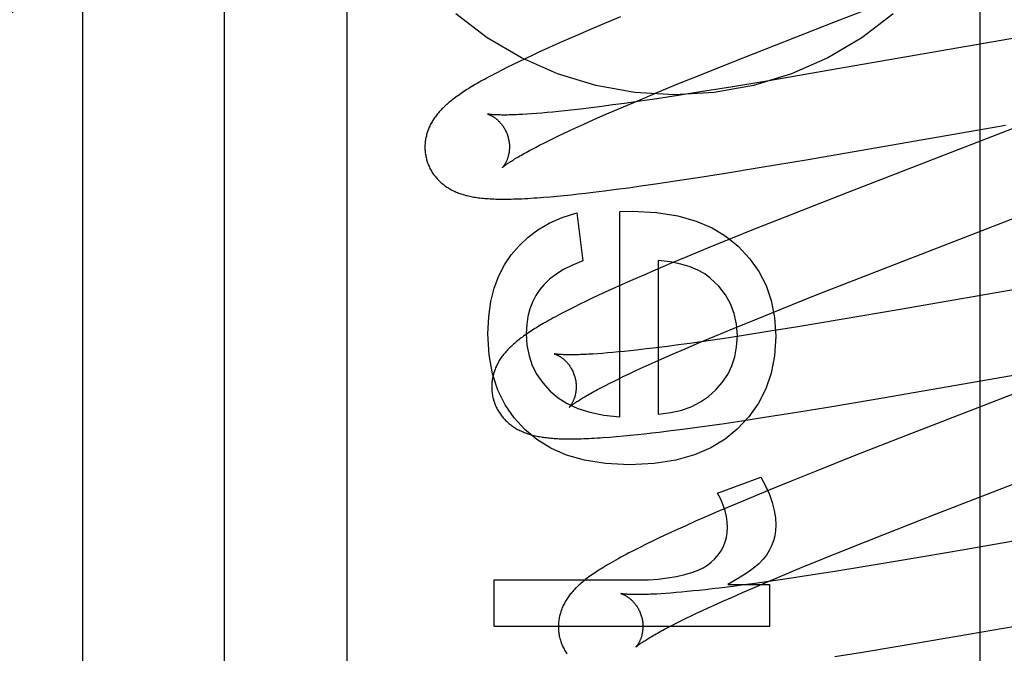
# Model space of a CAD drawing. Header units: inches. Extents: x 0 to 278, y 0 to 180.
# Tile 34 of 80: x 96.898 to 97.131, y 91.931 to 92.081. Entities that reach past the tile are written whole.
import ezdxf

# ---------------------------------------------------------------- set-up
doc = ezdxf.new("R2010")
doc.units = ezdxf.units.IN
doc.header["$LTSCALE"] = 15.310625
doc.header["$MEASUREMENT"] = 0
doc.linetypes.add('HIDDEN', pattern=[0.2, 0.1, -0.1])
doc.layers.add('DEFAULT_2', color=8, linetype='HIDDEN')
doc.layers.add('RIGHTHAND_DOOR_ASSEMBLY', color=7, linetype='CONTINUOUS')

msp = doc.modelspace()

# ---------------------------------------------------------------- linework, layer by layer
at = {"layer": 'DEFAULT_2', "color": 8, "linetype": 'HIDDEN'}
for p, q in [((96.9758, 88.85856), (96.9758, 94.35906)), ((96.9133, 91.51041), (96.9133, 92.25346)), ((97.1256, 91.52333), (97.1256, 92.12813)), ((97.09141, 92.08097), (97.13201, 92.09672)), ((97.04052, 92.08212), (97.03671, 92.08053)), ((97.03671, 92.08053), (97.03302, 92.07895)), ((97.07699, 92.07535), (97.09141, 92.08097)), ((97.03033, 92.0778), (97.02772, 92.07665)), ((97.03302, 92.07895), (97.03033, 92.0778)), ((97.13649, 92.07752), (97.09008, 92.06944)), ((97.0252, 92.07553), (97.02275, 92.07443)), ((97.02772, 92.07665), (97.0252, 92.07553)), ((97.06733, 92.07153), (97.07699, 92.07535)), ((97.01962, 92.07298), (97.01809, 92.07226)), ((97.02117, 92.0737), (97.01962, 92.07298)), ((97.02275, 92.07443), (97.02117, 92.0737)), ((97.01515, 92.07084), (97.01376, 92.07016)), ((97.0166, 92.07155), (97.01515, 92.07084)), ((97.01809, 92.07226), (97.0166, 92.07155)), ((97.06009, 92.06863), (97.06733, 92.07153)), ((97.01245, 92.06949), (97.01122, 92.06886)), ((97.01376, 92.07016), (97.01245, 92.06949)), ((97.05412, 92.06621), (97.06009, 92.06863)), ((97.09008, 92.06944), (97.0761, 92.06705)), ((97.04936, 92.06424), (97.05412, 92.06621)), ((97.0761, 92.06705), (97.06707, 92.06554)), ((97.04569, 92.06271), (97.04936, 92.06424)), ((97.05418, 92.06349), (97.04911, 92.06271)), ((97.05944, 92.06431), (97.05418, 92.06349)), ((97.06707, 92.06554), (97.05944, 92.06431)), ((97.03872, 92.06123), (97.03609, 92.06088)), ((97.04144, 92.06161), (97.03872, 92.06123)), ((97.03879, 92.05977), (97.04217, 92.06122)), ((97.0452, 92.06214), (97.04144, 92.06161)), ((97.04217, 92.06122), (97.04569, 92.06271)), ((97.04911, 92.06271), (97.0452, 92.06214)), ((97.01949, 92.05912), (97.01838, 92.05905)), ((97.02065, 92.05921), (97.01949, 92.05912)), ((97.02188, 92.05931), (97.02065, 92.05921)), ((97.02316, 92.05942), (97.02188, 92.05931)), ((97.02449, 92.05955), (97.02316, 92.05942)), ((97.02588, 92.05968), (97.02449, 92.05955)), ((97.02732, 92.05983), (97.02588, 92.05968)), ((97.0288, 92.06), (97.02732, 92.05983)), ((97.03113, 92.06027), (97.0288, 92.06)), ((97.03356, 92.06056), (97.03113, 92.06027)), ((97.03609, 92.06088), (97.03356, 92.06056)), ((97.03637, 92.05871), (97.03879, 92.05977)), ((97.14316, 92.05949), (97.12976, 92.05426)), ((97.02971, 92.05572), (97.03183, 92.05669)), ((97.03183, 92.05669), (97.03405, 92.05769)), ((97.03405, 92.05769), (97.03637, 92.05871)), ((97.08491, 92.04835), (97.13162, 92.05648)), ((97.02581, 92.05389), (97.02706, 92.05448)), ((97.02706, 92.05448), (97.02836, 92.0551)), ((97.02836, 92.0551), (97.02971, 92.05572)), ((97.12976, 92.05426), (97.09431, 92.04053)), ((97.02134, 92.05168), (97.02238, 92.05221)), ((97.02238, 92.05221), (97.02347, 92.05275)), ((97.02347, 92.05275), (97.02461, 92.05331)), ((97.02461, 92.05331), (97.02581, 92.05389)), ((97.01945, 92.0507), (97.02037, 92.05118)), ((97.02037, 92.05118), (97.02134, 92.05168)), ((97.0733, 92.0464), (97.08491, 92.04835)), ((97.05881, 92.04406), (97.0654, 92.04511)), ((97.0654, 92.04511), (97.0733, 92.0464)), ((97.04532, 92.04205), (97.04935, 92.04263)), ((97.04935, 92.04263), (97.05349, 92.04325)), ((97.05349, 92.04325), (97.05881, 92.04406)), ((97.02881, 92.03998), (97.03051, 92.04016)), ((97.03051, 92.04016), (97.03224, 92.04036)), ((97.03224, 92.04036), (97.03401, 92.04056)), ((97.03401, 92.04056), (97.03672, 92.0409)), ((97.03672, 92.0409), (97.03952, 92.04126)), ((97.03952, 92.04126), (97.04238, 92.04164)), ((97.04238, 92.04164), (97.04532, 92.04205)), ((97.09431, 92.04053), (97.08103, 92.03532)), ((97.02238, 92.03938), (97.02393, 92.03951)), ((97.02393, 92.03951), (97.02552, 92.03965)), ((97.02552, 92.03965), (97.02714, 92.03981)), ((97.02714, 92.03981), (97.02881, 92.03998)), ((97.03017, 92.03572), (97.03158, 92.0243)), ((97.04036, 92.03603), (97.04331, 92.03609)), ((97.04036, 91.98741), (97.04036, 92.03603)), ((97.08103, 92.03532), (97.07242, 92.0319)), ((97.09863, 92.02085), (97.13523, 92.03503)), ((97.07242, 92.0319), (97.06616, 92.02938)), ((97.06616, 92.02938), (97.06109, 92.02731)), ((97.06109, 92.02731), (97.05618, 92.02528)), ((97.04945, 92.02443), (97.04945, 91.98802)), ((97.05618, 92.02528), (97.05238, 92.02368)), ((97.0487, 92.02212), (97.04603, 92.02096)), ((97.05238, 92.02368), (97.0487, 92.02212)), ((97.04343, 92.01982), (97.04091, 92.0187)), ((97.04603, 92.02096), (97.04343, 92.01982)), ((97.08669, 92.01616), (97.09863, 92.02085)), ((97.15209, 92.02069), (97.10672, 92.01279)), ((97.03689, 92.01688), (97.03534, 92.01616)), ((97.03847, 92.0176), (97.03689, 92.01688)), ((97.04091, 92.0187), (97.03847, 92.0176)), ((97.03236, 92.01474), (97.03093, 92.01405)), ((97.03383, 92.01545), (97.03236, 92.01474)), ((97.03534, 92.01616), (97.03383, 92.01545)), ((97.07832, 92.01282), (97.08669, 92.01616)), ((97.02952, 92.01335), (97.02814, 92.01265)), ((97.03093, 92.01405), (97.02952, 92.01335)), ((97.07229, 92.01038), (97.07832, 92.01282)), ((97.10672, 92.01279), (97.0927, 92.01039)), ((97.06745, 92.0084), (97.07229, 92.01038)), ((97.0927, 92.01039), (97.08252, 92.0087)), ((97.0628, 92.00647), (97.06745, 92.0084)), ((97.08252, 92.0087), (97.07489, 92.00747)), ((97.06068, 92.0053), (97.05693, 92.00477)), ((97.05924, 92.00497), (97.0628, 92.00647)), ((97.06458, 92.00588), (97.06068, 92.0053)), ((97.06964, 92.00664), (97.06458, 92.00588)), ((97.07489, 92.00747), (97.06964, 92.00664)), ((97.04285, 92.00302), (97.04142, 92.00287)), ((97.04433, 92.00318), (97.04285, 92.00302)), ((97.04665, 92.00344), (97.04433, 92.00318)), ((97.04907, 92.00374), (97.04665, 92.00344)), ((97.05159, 92.00406), (97.04907, 92.00374)), ((97.05421, 92.0044), (97.05159, 92.00406)), ((97.05337, 92.00245), (97.05583, 92.00351)), ((97.05693, 92.00477), (97.05421, 92.0044)), ((97.05583, 92.00351), (97.05924, 92.00497)), ((97.03508, 92.00232), (97.03398, 92.00224)), ((97.03623, 92.0024), (97.03508, 92.00232)), ((97.03745, 92.0025), (97.03623, 92.0024)), ((97.03872, 92.00261), (97.03745, 92.0025)), ((97.04004, 92.00273), (97.03872, 92.00261)), ((97.04142, 92.00287), (97.04004, 92.00273)), ((97.04874, 92.0004), (97.05101, 92.00141)), ((97.05101, 92.00141), (97.05337, 92.00245)), ((97.04386, 91.99817), (97.0452, 91.99879)), ((97.0452, 91.99879), (97.04658, 91.99942)), ((97.04658, 91.99942), (97.04874, 92.0004)), ((97.1008, 91.99158), (97.14663, 91.99956)), ((97.14794, 91.9984), (97.10799, 91.98291)), ((97.03904, 91.99585), (97.04016, 91.9964)), ((97.04016, 91.9964), (97.04134, 91.99698)), ((97.04134, 91.99698), (97.04258, 91.99756)), ((97.04258, 91.99756), (97.04386, 91.99817)), ((97.03508, 91.99382), (97.03598, 91.9943)), ((97.03598, 91.9943), (97.03694, 91.99479)), ((97.03694, 91.99479), (97.03796, 91.99531)), ((97.03796, 91.99531), (97.03904, 91.99585)), ((97.08914, 91.98961), (97.1008, 91.99158)), ((97.0812, 91.98832), (97.08914, 91.98961)), ((97.06925, 91.98645), (97.0746, 91.98727)), ((97.0746, 91.98727), (97.0812, 91.98832)), ((97.05242, 91.9841), (97.05523, 91.98446)), ((97.05523, 91.98446), (97.0581, 91.98484)), ((97.0581, 91.98484), (97.06105, 91.98525)), ((97.06105, 91.98525), (97.06509, 91.98583)), ((97.06509, 91.98583), (97.06925, 91.98645)), ((97.03798, 91.98257), (97.03957, 91.9827)), ((97.03957, 91.9827), (97.04119, 91.98285)), ((97.04119, 91.98285), (97.04284, 91.983)), ((97.04284, 91.983), (97.0445, 91.98317)), ((97.0445, 91.98317), (97.04619, 91.98336)), ((97.04619, 91.98336), (97.04792, 91.98355)), ((97.04792, 91.98355), (97.04969, 91.98376)), ((97.04969, 91.98376), (97.05242, 91.9841)), ((97.10799, 91.98291), (97.0958, 91.97813)), ((97.11482, 91.96421), (97.16213, 91.98257)), ((97.0958, 91.97813), (97.08719, 91.9747)), ((97.06344, 91.9693), (97.0737, 91.9731)), ((97.08719, 91.9747), (97.08093, 91.97217)), ((97.08093, 91.97217), (97.07588, 91.9701)), ((97.07098, 91.96807), (97.0672, 91.96648)), ((97.07588, 91.9701), (97.07098, 91.96807)), ((97.0672, 91.96648), (97.06354, 91.96492)), ((97.06088, 91.96376), (97.0583, 91.96263)), ((97.06354, 91.96492), (97.06088, 91.96376)), ((97.10284, 91.95951), (97.11482, 91.96421)), ((97.16714, 91.96378), (97.12187, 91.95589)), ((97.05579, 91.96151), (97.05417, 91.96077)), ((97.0583, 91.96263), (97.05579, 91.96151)), ((97.04952, 91.95861), (97.04805, 91.9579)), ((97.05104, 91.95932), (97.04952, 91.95861)), ((97.05258, 91.96004), (97.05104, 91.95932)), ((97.05417, 91.96077), (97.05258, 91.96004)), ((97.09444, 91.95616), (97.10284, 91.95951)), ((97.04521, 91.95651), (97.04385, 91.95582)), ((97.04661, 91.9572), (97.04521, 91.95651)), ((97.04805, 91.9579), (97.04661, 91.9572)), ((97.08838, 91.95371), (97.09444, 91.95616)), ((97.12187, 91.95589), (97.10792, 91.9535)), ((97.07885, 91.94979), (97.08352, 91.95173)), ((97.08352, 91.95173), (97.08838, 91.95371)), ((97.09889, 91.952), (97.09127, 91.95077)), ((97.10792, 91.9535), (97.09889, 91.952)), ((97.07527, 91.94828), (97.07885, 91.94979)), ((97.08499, 91.94978), (97.07996, 91.94902)), ((97.09127, 91.95077), (97.08499, 91.94978)), ((97.01059, 91.93768), (97.01059, 91.94873)), ((97.01059, 91.94873), (97.04472, 91.94873)), ((97.06707, 91.94722), (97.06457, 91.94691)), ((97.0659, 91.94763), (97.07578, 91.94763)), ((97.06967, 91.94757), (97.06707, 91.94722)), ((97.07236, 91.94793), (97.06967, 91.94757)), ((97.07183, 91.94682), (97.07527, 91.94828)), ((97.07609, 91.94846), (97.07236, 91.94793)), ((97.07578, 91.94763), (97.07578, 91.93768)), ((97.07996, 91.94902), (97.07609, 91.94846)), ((97.05127, 91.94555), (97.05015, 91.94548)), ((97.05244, 91.94564), (97.05127, 91.94555)), ((97.05367, 91.94574), (97.05244, 91.94564)), ((97.05496, 91.94586), (97.05367, 91.94574)), ((97.0563, 91.94599), (97.05496, 91.94586)), ((97.05769, 91.94613), (97.0563, 91.94599)), ((97.05913, 91.94628), (97.05769, 91.94613)), ((97.06062, 91.94644), (97.05913, 91.94628)), ((97.06217, 91.94662), (97.06062, 91.94644)), ((97.06457, 91.94691), (97.06217, 91.94662)), ((97.06471, 91.94369), (97.06699, 91.9447)), ((97.06699, 91.9447), (97.06936, 91.94575)), ((97.06936, 91.94575), (97.07183, 91.94682)), ((97.06114, 91.94207), (97.06253, 91.94271)), ((97.06253, 91.94271), (97.06471, 91.94369)), ((97.11738, 91.93492), (97.16415, 91.94306)), ((97.05607, 91.93967), (97.05726, 91.94025)), ((97.05726, 91.94025), (97.0585, 91.94084)), ((97.0585, 91.94084), (97.0598, 91.94145)), ((97.0598, 91.94145), (97.06114, 91.94207)), ((97.07578, 91.93768), (97.01059, 91.93768)), ((97.05186, 91.93755), (97.05283, 91.93805)), ((97.05283, 91.93805), (97.05385, 91.93857)), ((97.05385, 91.93857), (97.05494, 91.93911)), ((97.05494, 91.93911), (97.05607, 91.93967)), ((97.05095, 91.93707), (97.05186, 91.93755)), ((97.10575, 91.93296), (97.11738, 91.93492)), ((97.0912, 91.93061), (97.09781, 91.93166)), ((97.09781, 91.93166), (97.10575, 91.93296))]:
    msp.add_line(p, q, dxfattribs=at)
for points in [[(97.10502, 92.08282), (97.09761, 92.07714), (97.08955, 92.07239), (97.08096, 92.06861), (97.07197, 92.06588), (97.06271, 92.06422), (97.0533, 92.06367), (97.0439, 92.06422), (97.03464, 92.06588), (97.02564, 92.06861), (97.01706, 92.07239), (97.009, 92.07714), (97.00158, 92.08282)], [(97.01122, 92.06886), (97.01063, 92.06855), (97.01006, 92.06825), (97.00951, 92.06795), (97.00898, 92.06767), (97.00846, 92.06738), (97.00797, 92.06711), (97.00749, 92.06684), (97.00702, 92.06657), (97.00657, 92.06632), (97.00614, 92.06606), (97.00572, 92.06581), (97.00531, 92.06557), (97.00492, 92.06533), (97.00454, 92.06509), (97.00416, 92.06486), (97.0038, 92.06463), (97.00345, 92.0644), (97.00311, 92.06418), (97.00278, 92.06395), (97.00246, 92.06373), (97.00214, 92.06351), (97.00184, 92.0633), (97.00154, 92.06308), (97.00125, 92.06287), (97.00097, 92.06265), (97.00069, 92.06244), (97.00042, 92.06223), (97.00016, 92.06201), (96.9999, 92.0618), (96.99965, 92.06158)], [(96.99965, 92.06158), (96.9994, 92.06137), (96.99916, 92.06115), (96.99893, 92.06094), (96.9987, 92.06072), (96.99847, 92.0605), (96.99825, 92.06028), (96.99804, 92.06005), (96.99783, 92.05983), (96.99763, 92.0596), (96.99743, 92.05938), (96.99724, 92.05915), (96.99705, 92.05892), (96.99687, 92.05868), (96.9967, 92.05845), (96.99653, 92.05822), (96.99637, 92.05798), (96.99621, 92.05774), (96.99606, 92.05749), (96.99591, 92.05725), (96.99577, 92.057), (96.99564, 92.05675), (96.99551, 92.0565), (96.99539, 92.05625), (96.99527, 92.056), (96.99516, 92.05575), (96.99506, 92.0555), (96.99497, 92.05525), (96.99487, 92.055), (96.99479, 92.05474), (96.99471, 92.05449), (96.99464, 92.05423), (96.99457, 92.05396), (96.99451, 92.0537), (96.99445, 92.05343), (96.9944, 92.05317), (96.99436, 92.0529), (96.99432, 92.05263), (96.99429, 92.05235), (96.99427, 92.05208), (96.99425, 92.0518), (96.99424, 92.05153), (96.99424, 92.05125), (96.99424, 92.05097), (96.99425, 92.0507), (96.99427, 92.05042), (96.99429, 92.05014), (96.99432, 92.04986), (96.99436, 92.04959), (96.99441, 92.04931), (96.99446, 92.04904), (96.99452, 92.04876), (96.99458, 92.04849), (96.99464, 92.04826)], [(97.00907, 92.05908), (97.00906, 92.05908), (97.00905, 92.05909), (97.00905, 92.05909), (97.00907, 92.05908), (97.00909, 92.05908), (97.00912, 92.05907), (97.00915, 92.05906), (97.0092, 92.05904), (97.00925, 92.05902), (97.0093, 92.059), (97.00936, 92.05898), (97.00943, 92.05895), (97.0095, 92.05892), (97.00958, 92.05889), (97.00966, 92.05885), (97.00975, 92.05881), (97.00984, 92.05877), (97.00993, 92.05872), (97.01003, 92.05867), (97.01013, 92.05861), (97.01023, 92.05855), (97.01034, 92.05849), (97.01045, 92.05842), (97.01056, 92.05834), (97.01068, 92.05827), (97.0108, 92.05818), (97.01092, 92.05809), (97.01104, 92.058), (97.01116, 92.0579), (97.01129, 92.05779), (97.01142, 92.05768), (97.01155, 92.05756), (97.01168, 92.05743), (97.01181, 92.0573), (97.01194, 92.05716), (97.01207, 92.05702), (97.0122, 92.05686), (97.01233, 92.05671), (97.01246, 92.05654), (97.01259, 92.05637), (97.01272, 92.05619), (97.01284, 92.056), (97.01297, 92.05581), (97.01308, 92.05561), (97.0132, 92.0554), (97.01331, 92.05519), (97.01341, 92.05497), (97.01351, 92.05475), (97.01361, 92.05452), (97.01369, 92.05429), (97.01378, 92.05406), (97.01385, 92.05382), (97.01391, 92.05362)], [(97.01838, 92.05905), (97.01733, 92.05899), (97.01683, 92.05896), (97.01635, 92.05894), (97.01588, 92.05892), (97.01542, 92.0589), (97.01499, 92.05888), (97.01456, 92.05887), (97.01416, 92.05886), (97.01377, 92.05885), (97.01339, 92.05885), (97.01304, 92.05885), (97.0127, 92.05885), (97.01237, 92.05885), (97.01206, 92.05886), (97.01177, 92.05886), (97.01149, 92.05887), (97.01123, 92.05888), (97.01099, 92.05889), (97.01076, 92.0589), (97.01055, 92.05891), (97.01036, 92.05893), (97.01018, 92.05894), (97.01002, 92.05896), (97.00987, 92.05897), (97.00974, 92.05898), (97.00962, 92.059), (97.00951, 92.05901), (97.00942, 92.05902), (97.00934, 92.05904), (97.00926, 92.05905), (97.0092, 92.05906), (97.00915, 92.05907), (97.00911, 92.05907), (97.00908, 92.05908), (97.00907, 92.05908)], [(97.01391, 92.05362), (97.01397, 92.0534), (97.01403, 92.05316), (97.01408, 92.05292), (97.01412, 92.05268), (97.01416, 92.05243), (97.01418, 92.05219), (97.01421, 92.05195), (97.01422, 92.05172), (97.01423, 92.05148), (97.01423, 92.05125), (97.01423, 92.05102), (97.01422, 92.0508), (97.0142, 92.05058), (97.01418, 92.05036), (97.01416, 92.05015), (97.01413, 92.04995), (97.01409, 92.04975), (97.01405, 92.04956), (97.01401, 92.04937), (97.01397, 92.04919), (97.01392, 92.04902), (97.01387, 92.04885), (97.01382, 92.04868), (97.01377, 92.04853), (97.01371, 92.04838), (97.01366, 92.04823), (97.0136, 92.04809), (97.01354, 92.04796), (97.01348, 92.04783), (97.01342, 92.04771), (97.01337, 92.0476), (97.01331, 92.04748), (97.01325, 92.04738), (97.01319, 92.04728), (97.01314, 92.04718), (97.01308, 92.04709), (97.01303, 92.04701), (97.01297, 92.04693), (97.01292, 92.04686), (97.01287, 92.04679), (97.01283, 92.04673), (97.01278, 92.04667), (97.01274, 92.04662), (97.01271, 92.04657), (97.01267, 92.04653), (97.01264, 92.0465), (97.01262, 92.04647), (97.0126, 92.04645), (97.01258, 92.04643), (97.01257, 92.04642), (97.01257, 92.04642)], [(97.01257, 92.04642), (97.01258, 92.04643), (97.0126, 92.04644), (97.01262, 92.04647), (97.01265, 92.0465), (97.0127, 92.04653), (97.01275, 92.04658), (97.01281, 92.04663), (97.01288, 92.04668), (97.01296, 92.04675), (97.01305, 92.04682), (97.01316, 92.0469), (97.01328, 92.04699), (97.01341, 92.04709), (97.01355, 92.04719), (97.0137, 92.0473), (97.01387, 92.04742), (97.01406, 92.04754), (97.01425, 92.04767), (97.01447, 92.04781), (97.01469, 92.04796), (97.01494, 92.04811), (97.01519, 92.04827), (97.01547, 92.04844), (97.01575, 92.04862), (97.01605, 92.0488), (97.01637, 92.04898), (97.0167, 92.04918), (97.01705, 92.04938), (97.01741, 92.04958), (97.01779, 92.04979), (97.01818, 92.05001), (97.01859, 92.05023), (97.01901, 92.05046), (97.01945, 92.0507)], [(96.99464, 92.04826), (96.99471, 92.04803), (96.99479, 92.04776), (96.99488, 92.0475), (96.99498, 92.04724), (96.99509, 92.04698), (96.9952, 92.04672), (96.99531, 92.04647), (96.99543, 92.04622), (96.99556, 92.04597), (96.9957, 92.04573), (96.99584, 92.04549), (96.99598, 92.04526), (96.99613, 92.04503), (96.99629, 92.0448), (96.99645, 92.04458), (96.99662, 92.04436), (96.99679, 92.04415), (96.99696, 92.04394), (96.99714, 92.04374), (96.99733, 92.04354), (96.99752, 92.04334), (96.99771, 92.04315), (96.99791, 92.04297), (96.99811, 92.04279), (96.99831, 92.04261), (96.99852, 92.04244), (96.99873, 92.04228), (96.99895, 92.04212), (96.99917, 92.04196), (96.99939, 92.0418), (96.99963, 92.04165), (96.99986, 92.0415), (97.00011, 92.04136), (97.00035, 92.04122), (97.00061, 92.04109), (97.00086, 92.04096), (97.00112, 92.04083), (97.00138, 92.04071), (97.00165, 92.0406), (97.00192, 92.04049), (97.00219, 92.04038), (97.00247, 92.04028), (97.00275, 92.04018), (97.00303, 92.04009), (97.00332, 92.04), (97.00361, 92.03991), (97.00391, 92.03983), (97.00421, 92.03976), (97.00452, 92.03968), (97.00484, 92.03961), (97.00516, 92.03955), (97.00548, 92.03949), (97.00582, 92.03943), (97.00616, 92.03937), (97.00651, 92.03932), (97.00687, 92.03927), (97.00724, 92.03922), (97.00762, 92.03918), (97.008, 92.03914), (97.0084, 92.03911), (97.00881, 92.03907), (97.00922, 92.03905), (97.00965, 92.03902), (97.01009, 92.039), (97.01054, 92.03898), (97.011, 92.03896), (97.01147, 92.03895), (97.01196, 92.03894), (97.01246, 92.03894), (97.01298, 92.03894), (97.01351, 92.03894), (97.01405, 92.03895), (97.01462, 92.03896), (97.01521, 92.03897), (97.01582, 92.03899), (97.01646, 92.03902), (97.01714, 92.03904), (97.01784, 92.03908), (97.01856, 92.03912), (97.01931, 92.03916), (97.02007, 92.03921), (97.02083, 92.03926), (97.02238, 92.03938)], [(97.01465, 92.0257), (97.01651, 92.02791), (97.01863, 92.02989), (97.02099, 92.03166), (97.02366, 92.03322), (97.02673, 92.03457), (97.03017, 92.03572)], [(97.04331, 92.03609), (97.04904, 92.03576), (97.0541, 92.03499), (97.05844, 92.03375), (97.06219, 92.0321), (97.06551, 92.03012), (97.06834, 92.02779)], [(97.06834, 92.02779), (97.07104, 92.0249), (97.07325, 92.0218), (97.07495, 92.0185), (97.07618, 92.0149), (97.07695, 92.01087), (97.07726, 92.00644)], [(97.00911, 92.00705), (97.00932, 92.01105), (97.00983, 92.01466), (97.01064, 92.01786), (97.01173, 92.02074), (97.01307, 92.02336), (97.01465, 92.0257)], [(97.03158, 92.0243), (97.02916, 92.0233), (97.02704, 92.02224), (97.02523, 92.02112), (97.0237, 92.01995), (97.02242, 92.01874), (97.02139, 92.01749)], [(97.06177, 92.02023), (97.06045, 92.02122), (97.05885, 92.02209), (97.05699, 92.02288), (97.05482, 92.02354), (97.0523, 92.02405), (97.04945, 92.02443)], [(97.06817, 92.00656), (97.06797, 92.00933), (97.06744, 92.01188), (97.06658, 92.01416), (97.06537, 92.01628), (97.06376, 92.01831), (97.06177, 92.02023)], [(97.02139, 92.01749), (97.02044, 92.01607), (97.01966, 92.01454), (97.01904, 92.01292), (97.01859, 92.01116), (97.01831, 92.00922), (97.0182, 92.00711)], [(97.02814, 92.01265), (97.02748, 92.01231), (97.02686, 92.01199), (97.02626, 92.01167), (97.02568, 92.01137), (97.02514, 92.01107), (97.02461, 92.01079), (97.02411, 92.01051), (97.02362, 92.01024), (97.02315, 92.00997), (97.02269, 92.00971), (97.02225, 92.00946), (97.02183, 92.00921), (97.02142, 92.00897), (97.02102, 92.00873), (97.02063, 92.00849), (97.02025, 92.00826), (97.01989, 92.00802), (97.01953, 92.0078), (97.01919, 92.00757), (97.01885, 92.00735), (97.01852, 92.00713), (97.0182, 92.00691), (97.01789, 92.00669), (97.01759, 92.00648), (97.01729, 92.00626), (97.017, 92.00605), (97.01672, 92.00583), (97.01645, 92.00562), (97.01618, 92.00541), (97.01592, 92.00519), (97.01566, 92.00498), (97.01541, 92.00477)], [(97.01789, 91.98434), (97.01532, 91.98712), (97.01319, 91.99025), (97.01148, 91.99368), (97.01022, 91.99756), (97.00944, 92.00203), (97.00911, 92.00705)], [(97.0182, 92.00711), (97.01838, 92.00437), (97.01887, 92.00183), (97.01964, 91.99954), (97.02072, 91.99742), (97.02215, 91.99539), (97.02389, 91.99347)], [(97.06306, 91.99375), (97.06461, 91.99553), (97.06588, 91.99743), (97.06686, 91.99943), (97.06756, 92.00159), (97.068, 92.00397), (97.06817, 92.00656)], [(97.07726, 92.00644), (97.07695, 92.00185), (97.07616, 91.99768), (97.0749, 91.99397), (97.07315, 91.99059), (97.0709, 91.98741), (97.06816, 91.98448)], [(97.01541, 92.00477), (97.01516, 92.00455), (97.01492, 92.00434), (97.01469, 92.00412), (97.01446, 92.0039), (97.01424, 92.00368), (97.01402, 92.00346), (97.01381, 92.00324), (97.0136, 92.00302), (97.0134, 92.00279), (97.0132, 92.00256), (97.01301, 92.00233), (97.01283, 92.0021), (97.01265, 92.00187), (97.01247, 92.00164), (97.01231, 92.0014), (97.01214, 92.00117), (97.01199, 92.00093), (97.01184, 92.00068), (97.01169, 92.00044), (97.01155, 92.00019), (97.01142, 91.99994), (97.01129, 91.9997), (97.01117, 91.99945), (97.01106, 91.9992), (97.01095, 91.99895), (97.01085, 91.9987), (97.01075, 91.99845), (97.01066, 91.99819), (97.01058, 91.99794), (97.0105, 91.99768), (97.01043, 91.99742), (97.01036, 91.99716), (97.0103, 91.9969), (97.01024, 91.99663), (97.01019, 91.99636), (97.01015, 91.9961), (97.01011, 91.99582), (97.01008, 91.99555), (97.01006, 91.99528), (97.01004, 91.995), (97.01003, 91.99473), (97.01003, 91.99445), (97.01003, 91.99418), (97.01004, 91.9939), (97.01006, 91.99362), (97.01008, 91.99335), (97.01012, 91.99307), (97.01015, 91.99279), (97.0102, 91.99252), (97.01025, 91.99224), (97.01031, 91.99197), (97.01037, 91.9917), (97.01044, 91.99147)], [(97.02487, 92.00229), (97.02485, 92.00229), (97.02484, 92.0023), (97.02484, 92.0023), (97.02484, 92.00229), (97.02486, 92.00229), (97.02488, 92.00228), (97.02491, 92.00228), (97.02494, 92.00227), (97.02499, 92.00225), (97.02504, 92.00223), (97.02509, 92.00221), (97.02515, 92.00219), (97.02522, 92.00216), (97.02529, 92.00213), (97.02537, 92.0021), (97.02545, 92.00206), (97.02553, 92.00202), (97.02562, 92.00198), (97.02572, 92.00193), (97.02581, 92.00188), (97.02591, 92.00182), (97.02602, 92.00176), (97.02613, 92.0017), (97.02624, 92.00163), (97.02635, 92.00156), (97.02646, 92.00148), (97.02658, 92.00139), (97.0267, 92.0013), (97.02683, 92.00121), (97.02695, 92.00111), (97.02708, 92.001), (97.02721, 92.00089), (97.02733, 92.00077), (97.02747, 92.00064), (97.0276, 92.00051), (97.02773, 92.00037), (97.02786, 92.00023), (97.02799, 92.00008), (97.02812, 91.99992), (97.02825, 91.99975), (97.02838, 91.99958), (97.02851, 91.9994), (97.02863, 91.99921), (97.02876, 91.99902), (97.02887, 91.99882), (97.02899, 91.99861), (97.0291, 91.9984), (97.0292, 91.99818), (97.0293, 91.99796), (97.0294, 91.99773), (97.02949, 91.9975), (97.02957, 91.99727), (97.02964, 91.99703), (97.0297, 91.99682)], [(97.03398, 92.00224), (97.03294, 92.00218), (97.03245, 92.00216), (97.03197, 92.00214), (97.0315, 92.00212), (97.03105, 92.0021), (97.03062, 92.00209), (97.0302, 92.00208), (97.0298, 92.00207), (97.02942, 92.00206), (97.02905, 92.00206), (97.0287, 92.00206), (97.02836, 92.00206), (97.02804, 92.00206), (97.02774, 92.00207), (97.02745, 92.00207), (97.02718, 92.00208), (97.02693, 92.00209), (97.02669, 92.0021), (97.02647, 92.00211), (97.02626, 92.00213), (97.02607, 92.00214), (97.0259, 92.00216), (97.02574, 92.00217), (97.02559, 92.00219), (97.02546, 92.0022), (97.02534, 92.00221), (97.02524, 92.00223), (97.02515, 92.00224), (97.02507, 92.00225), (97.025, 92.00226), (97.02495, 92.00227), (97.02491, 92.00228), (97.02488, 92.00229), (97.02487, 92.00229)], [(97.0297, 91.99682), (97.02976, 91.99661), (97.02982, 91.99637), (97.02987, 91.99613), (97.02991, 91.99589), (97.02995, 91.99565), (97.02997, 91.99541), (97.03, 91.99517), (97.03001, 91.99493), (97.03002, 91.9947), (97.03002, 91.99447), (97.03002, 91.99424), (97.03001, 91.99402), (97.02999, 91.9938), (97.02997, 91.99358), (97.02995, 91.99337), (97.02992, 91.99317), (97.02988, 91.99297), (97.02985, 91.99278), (97.02981, 91.99259), (97.02976, 91.99241), (97.02972, 91.99224), (97.02967, 91.99207), (97.02962, 91.99191), (97.02956, 91.99175), (97.02951, 91.9916), (97.02945, 91.99146), (97.0294, 91.99132), (97.02934, 91.99119), (97.02928, 91.99106), (97.02922, 91.99094), (97.02916, 91.99082), (97.02911, 91.99071), (97.02905, 91.9906), (97.02899, 91.9905), (97.02893, 91.99041), (97.02888, 91.99032), (97.02882, 91.99023), (97.02877, 91.99015), (97.02872, 91.99008), (97.02867, 91.99001), (97.02863, 91.98995), (97.02858, 91.98989), (97.02854, 91.98984), (97.0285, 91.98979), (97.02847, 91.98975), (97.02844, 91.98971), (97.02841, 91.98969), (97.02839, 91.98966), (97.02838, 91.98964), (97.02837, 91.98963), (97.02836, 91.98963)], [(97.02836, 91.98963), (97.02837, 91.98964), (97.02838, 91.98965), (97.02841, 91.98967), (97.02844, 91.9897), (97.02848, 91.98973), (97.02852, 91.98977), (97.02858, 91.98982), (97.02865, 91.98988), (97.02873, 91.98994), (97.02882, 91.99001), (97.02892, 91.99009), (97.02903, 91.99017), (97.02916, 91.99027), (97.0293, 91.99037), (97.02945, 91.99047), (97.02961, 91.99059), (97.02979, 91.99071), (97.02998, 91.99084), (97.03019, 91.99098), (97.03041, 91.99112), (97.03065, 91.99127), (97.0309, 91.99143), (97.03117, 91.9916), (97.03145, 91.99177), (97.03174, 91.99195), (97.03206, 91.99213), (97.03238, 91.99232), (97.03272, 91.99252), (97.03308, 91.99272), (97.03345, 91.99293), (97.03383, 91.99314), (97.03423, 91.99336), (97.03465, 91.99359), (97.03508, 91.99382)], [(97.04945, 91.98802), (97.05239, 91.98839), (97.05503, 91.98899), (97.05737, 91.98984), (97.05946, 91.99092), (97.06136, 91.99222), (97.06306, 91.99375)], [(97.01044, 91.99147), (97.0105, 91.99124), (97.01059, 91.99097), (97.01068, 91.99071), (97.01077, 91.99044), (97.01088, 91.99018), (97.01099, 91.98993), (97.01111, 91.98967), (97.01123, 91.98942), (97.01136, 91.98917), (97.01149, 91.98893), (97.01163, 91.98869), (97.01178, 91.98846), (97.01193, 91.98822), (97.01209, 91.988), (97.01225, 91.98777), (97.01242, 91.98756), (97.01259, 91.98734), (97.01277, 91.98713), (97.01295, 91.98693), (97.01314, 91.98673), (97.01332, 91.98653), (97.01352, 91.98635), (97.01372, 91.98616), (97.01392, 91.98598), (97.01412, 91.98581), (97.01433, 91.98563), (97.01454, 91.98547), (97.01476, 91.98531), (97.01499, 91.98515), (97.01521, 91.98499), (97.01545, 91.98484), (97.01569, 91.98469), (97.01593, 91.98455), (97.01618, 91.98441), (97.01643, 91.98428), (97.01669, 91.98415), (97.01695, 91.98402), (97.01721, 91.9839), (97.01748, 91.98379), (97.01775, 91.98368), (97.01803, 91.98357), (97.0183, 91.98347), (97.01859, 91.98337), (97.01888, 91.98328), (97.01917, 91.98319), (97.01946, 91.98311), (97.01976, 91.98303), (97.02006, 91.98295), (97.02037, 91.98288), (97.02068, 91.98281), (97.02099, 91.98275), (97.02131, 91.98269), (97.02164, 91.98263), (97.02196, 91.98258), (97.0223, 91.98253), (97.02264, 91.98248), (97.02298, 91.98244), (97.02333, 91.9824), (97.02368, 91.98236), (97.02405, 91.98233), (97.02442, 91.9823), (97.02479, 91.98227), (97.02518, 91.98224), (97.02558, 91.98222), (97.02598, 91.9822), (97.02639, 91.98219), (97.02682, 91.98217), (97.02725, 91.98216), (97.0277, 91.98215), (97.02816, 91.98215), (97.02863, 91.98215), (97.02911, 91.98215), (97.02962, 91.98215), (97.03013, 91.98216), (97.03067, 91.98217), (97.03122, 91.98219), (97.0318, 91.98221), (97.03239, 91.98223), (97.03301, 91.98226), (97.03365, 91.98229), (97.03431, 91.98232), (97.035, 91.98236), (97.03571, 91.98241), (97.03645, 91.98246), (97.03798, 91.98257)], [(97.02389, 91.99347), (97.02573, 91.9919), (97.0279, 91.99055), (97.03038, 91.98938), (97.03324, 91.98846), (97.03658, 91.9878), (97.04036, 91.98741)], [(97.04263, 91.97599), (97.03698, 91.97632), (97.03199, 91.97709), (97.02771, 91.97833), (97.024, 91.97998), (97.02071, 91.98197), (97.01789, 91.98434)], [(97.06816, 91.98448), (97.06527, 91.98209), (97.06189, 91.98007), (97.05805, 91.97839), (97.05363, 91.97712), (97.04847, 91.97632), (97.04263, 91.97599)], [(97.0737, 91.9731), (97.07485, 91.97101), (97.07577, 91.96899), (97.07644, 91.96706), (97.07691, 91.96521), (97.07718, 91.96344), (97.07726, 91.96175)], [(97.06584, 91.96119), (97.06578, 91.96247), (97.0656, 91.96376), (97.06529, 91.96509), (97.06483, 91.96644), (97.06422, 91.96785), (97.06344, 91.9693)], [(97.06364, 91.95467), (97.06432, 91.95567), (97.06487, 91.9567), (97.06529, 91.95773), (97.06559, 91.95882), (97.06577, 91.95997), (97.06584, 91.96119)], [(97.07726, 91.96175), (97.07719, 91.96045), (97.07701, 91.95921), (97.07671, 91.95802), (97.07628, 91.95686), (97.07573, 91.95573), (97.07505, 91.95462)], [(97.04385, 91.95582), (97.04318, 91.95547), (97.04251, 91.95513), (97.04186, 91.95478), (97.04122, 91.95444), (97.04059, 91.9541), (97.03998, 91.95376), (97.03938, 91.95343), (97.03882, 91.95311), (97.03827, 91.9528), (97.03776, 91.9525), (97.03727, 91.95221), (97.0368, 91.95193), (97.03635, 91.95165), (97.03592, 91.95138), (97.0355, 91.95112), (97.0351, 91.95086), (97.03471, 91.95061), (97.03434, 91.95035), (97.03398, 91.95011), (97.03363, 91.94986), (97.03329, 91.94962), (97.03296, 91.94938), (97.03264, 91.94914), (97.03234, 91.94891), (97.03205, 91.94868), (97.03176, 91.94845), (97.03149, 91.94822), (97.03122, 91.948)], [(97.05761, 91.95057), (97.05889, 91.95104), (97.06005, 91.95159), (97.06108, 91.95222), (97.06201, 91.95293), (97.06287, 91.95376), (97.06364, 91.95467)], [(97.07505, 91.95462), (97.07428, 91.95363), (97.07322, 91.95257), (97.07188, 91.95144), (97.07023, 91.95025), (97.06824, 91.94897), (97.0659, 91.94763)], [(97.04472, 91.94873), (97.04715, 91.94879), (97.04946, 91.94895), (97.05165, 91.94922), (97.05374, 91.94958), (97.05573, 91.95003), (97.05761, 91.95057)], [(97.03122, 91.948), (97.03097, 91.94777), (97.03072, 91.94755), (97.03048, 91.94733), (97.03025, 91.94711), (97.03003, 91.9469), (97.02982, 91.94668), (97.02961, 91.94646), (97.0294, 91.94624), (97.0292, 91.94602), (97.02901, 91.94579), (97.02882, 91.94557), (97.02864, 91.94534), (97.02846, 91.94511), (97.02829, 91.94488), (97.02812, 91.94464), (97.02796, 91.94441), (97.0278, 91.94417), (97.02765, 91.94392), (97.0275, 91.94368), (97.02736, 91.94343), (97.02723, 91.94319), (97.0271, 91.94294), (97.02698, 91.94269), (97.02686, 91.94244), (97.02675, 91.94218), (97.02665, 91.94193), (97.02655, 91.94168), (97.02646, 91.94142), (97.02637, 91.94117), (97.0263, 91.94091), (97.02622, 91.94065), (97.02615, 91.94039), (97.02609, 91.94013), (97.02604, 91.93986), (97.02599, 91.9396), (97.02594, 91.93933), (97.02591, 91.93905), (97.02588, 91.93878), (97.02585, 91.93851), (97.02584, 91.93823), (97.02582, 91.93795), (97.02582, 91.93768), (97.02582, 91.9374), (97.02583, 91.93712), (97.02585, 91.93684), (97.02587, 91.93656), (97.0259, 91.93629), (97.02594, 91.93601), (97.02599, 91.93573), (97.02604, 91.93546), (97.0261, 91.93518), (97.02616, 91.93491), (97.02623, 91.93468)], [(97.04065, 91.9455), (97.04064, 91.9455), (97.04063, 91.9455), (97.04064, 91.9455), (97.04065, 91.9455), (97.04067, 91.94549), (97.0407, 91.94548), (97.04074, 91.94547), (97.04078, 91.94546), (97.04083, 91.94544), (97.04089, 91.94542), (97.04095, 91.9454), (97.04102, 91.94537), (97.04109, 91.94534), (97.04117, 91.94531), (97.04125, 91.94527), (97.04133, 91.94523), (97.04142, 91.94518), (97.04152, 91.94514), (97.04162, 91.94508), (97.04172, 91.94503), (97.04182, 91.94497), (97.04193, 91.9449), (97.04204, 91.94483), (97.04215, 91.94476), (97.04227, 91.94468), (97.04238, 91.94459), (97.0425, 91.9445), (97.04263, 91.94441), (97.04275, 91.94431), (97.04288, 91.9442), (97.04301, 91.94409), (97.04313, 91.94397), (97.04326, 91.94384), (97.0434, 91.94371), (97.04353, 91.94357), (97.04366, 91.94343), (97.04379, 91.94328), (97.04392, 91.94312), (97.04405, 91.94295), (97.04418, 91.94278), (97.04431, 91.9426), (97.04443, 91.94241), (97.04455, 91.94222), (97.04467, 91.94202), (97.04478, 91.94181), (97.04489, 91.9416), (97.045, 91.94139), (97.04509, 91.94117), (97.04519, 91.94094), (97.04528, 91.94071), (97.04536, 91.94048), (97.04544, 91.94024), (97.0455, 91.94003)], [(97.05015, 91.94548), (97.0491, 91.94541), (97.04859, 91.94539), (97.0481, 91.94536), (97.04763, 91.94534), (97.04717, 91.94532), (97.04673, 91.94531), (97.0463, 91.94529), (97.04589, 91.94528), (97.04549, 91.94527), (97.04511, 91.94527), (97.04475, 91.94527), (97.04441, 91.94527), (97.04407, 91.94527), (97.04376, 91.94527), (97.04346, 91.94528), (97.04318, 91.94528), (97.04291, 91.94529), (97.04266, 91.9453), (97.04243, 91.94531), (97.04221, 91.94533), (97.04201, 91.94534), (97.04182, 91.94535), (97.04165, 91.94537), (97.0415, 91.94538), (97.04135, 91.9454), (97.04123, 91.94541), (97.04111, 91.94543), (97.04101, 91.94544), (97.04092, 91.94545), (97.04085, 91.94546), (97.04078, 91.94547), (97.04073, 91.94548), (97.04069, 91.94549), (97.04066, 91.9455), (97.04065, 91.9455)], [(97.0455, 91.94003), (97.04555, 91.93982), (97.04561, 91.93958), (97.04566, 91.93934), (97.0457, 91.9391), (97.04574, 91.93885), (97.04577, 91.93861), (97.04579, 91.93837), (97.0458, 91.93814), (97.04581, 91.9379), (97.04581, 91.93767), (97.04581, 91.93744), (97.0458, 91.93722), (97.04578, 91.937), (97.04576, 91.93678), (97.04574, 91.93658), (97.04571, 91.93637), (97.04567, 91.93617), (97.04564, 91.93598), (97.04559, 91.93579), (97.04555, 91.93561), (97.0455, 91.93544), (97.04545, 91.93527), (97.0454, 91.93511), (97.04535, 91.93495), (97.0453, 91.9348), (97.04524, 91.93466), (97.04518, 91.93452), (97.04512, 91.93439), (97.04507, 91.93426), (97.04501, 91.93414), (97.04495, 91.93402), (97.04489, 91.93391), (97.04483, 91.9338), (97.04478, 91.9337), (97.04472, 91.93361), (97.04466, 91.93352), (97.04461, 91.93343), (97.04456, 91.93335), (97.04451, 91.93328), (97.04446, 91.93321), (97.04441, 91.93315), (97.04437, 91.93309), (97.04433, 91.93304), (97.04429, 91.933), (97.04426, 91.93295), (97.04423, 91.93292), (97.0442, 91.93289), (97.04418, 91.93287), (97.04417, 91.93285), (97.04416, 91.93284), (97.04415, 91.93284)], [(97.04415, 91.93284), (97.04416, 91.93285), (97.04418, 91.93286), (97.0442, 91.93288), (97.04423, 91.93291), (97.04427, 91.93295), (97.04432, 91.93299), (97.04438, 91.93304), (97.04445, 91.93309), (97.04453, 91.93316), (97.04462, 91.93323), (97.04472, 91.93331), (97.04484, 91.93339), (97.04497, 91.93349), (97.04511, 91.93359), (97.04526, 91.9337), (97.04543, 91.93381), (97.04561, 91.93394), (97.0458, 91.93407), (97.04601, 91.93421), (97.04624, 91.93435), (97.04648, 91.93451), (97.04673, 91.93466), (97.047, 91.93483), (97.04728, 91.935), (97.04758, 91.93518), (97.0479, 91.93537), (97.04823, 91.93556), (97.04857, 91.93576), (97.04893, 91.93596), (97.0493, 91.93617), (97.04969, 91.93639), (97.05009, 91.93661), (97.05051, 91.93684), (97.05095, 91.93707)], [(97.02623, 91.93468), (97.02629, 91.93445), (97.02638, 91.93418), (97.02647, 91.93392), (97.02656, 91.93366), (97.02667, 91.9334), (97.02678, 91.93314), (97.02689, 91.93289), (97.02702, 91.93264), (97.02715, 91.93239), (97.02728, 91.93215), (97.02742, 91.93191), (97.02757, 91.93167), (97.02772, 91.93144), (97.02787, 91.93122)]]:
    msp.add_lwpolyline(points, dxfattribs=at)
for radius in [0.25, 0.14]:
    msp.add_arc((96.9758, 91.96773), radius, 90, 270, dxfattribs=at)
at = {"layer": 'RIGHTHAND_DOOR_ASSEMBLY', "color": 8, "linetype": 'HIDDEN'}
msp.add_line((97.0508, 103.23073), (97.0508, 80.42073), dxfattribs=at)
at = {"layer": 'RIGHTHAND_DOOR_ASSEMBLY', "color": 3, "linetype": 'Continuous'}
msp.add_line((96.9468, 80.57573), (96.9468, 103.07573), dxfattribs=at)

doc.saveas('drawing.dxf')
